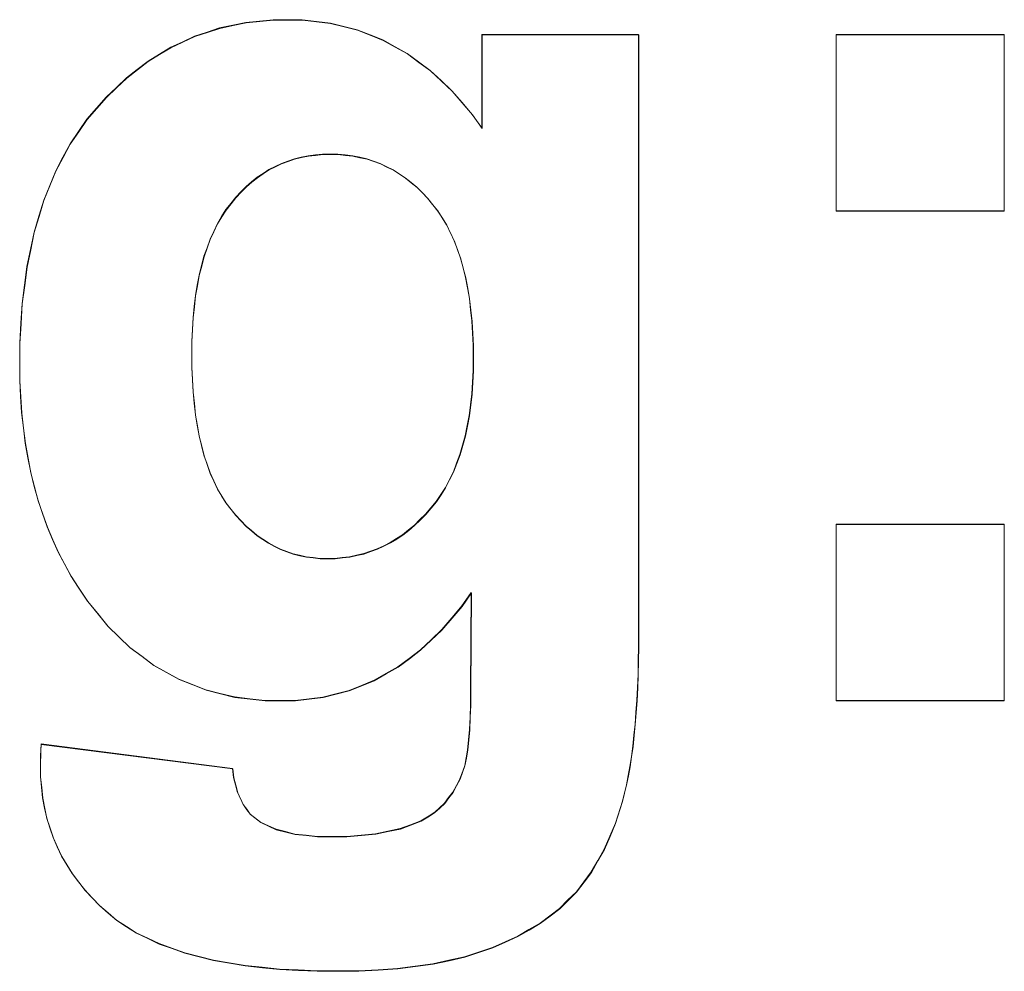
# Model space of a CAD drawing. Extents: x 229 to 926, y 37 to 878.
# Tile 79 of 163: x 327.1 to 329.78, y 823.79 to 826.38. Entities that reach past the tile are written whole.
import ezdxf
from ezdxf.lldxf.tags import DXFTag

# ---------------------------------------------------------------- set-up
doc = ezdxf.new("R2010")
doc.units = 0
doc.layers.get('0').update_dxf_attribs({"linetype": 'fein_strichliert', "lineweight": 13})
doc.layers.add('Beschriftung', color=7, linetype='Continuous', lineweight=25)
doc.layers.add('Beschriftung-A03CPAFWA9', color=7, linetype='Continuous', lineweight=25)
tags = doc.linetypes.add('fein_strichliert', pattern=[4, 1, -2, 1]).pattern_tags.tags
tags[8:9] = [DXFTag(74, 4), DXFTag(75, 0), DXFTag(340, '0'), DXFTag(46, 0.0), DXFTag(50, 0.0), DXFTag(44, 0.0), DXFTag(45, 0.0)]
tags[6:7] = [DXFTag(74, 4), DXFTag(75, 0), DXFTag(340, '0'), DXFTag(46, 0.0), DXFTag(50, 0.0), DXFTag(44, 0.0), DXFTag(45, 0.0)]
tags[4:5] = [DXFTag(74, 4), DXFTag(75, 0), DXFTag(340, '0'), DXFTag(46, 0.0), DXFTag(50, 0.0), DXFTag(44, 0.0), DXFTag(45, 0.0)]

# ---------------------------------------------------------------- blocks, each defined once
blk = doc.blocks.new('Referenz-A03CPAFUA9', base_point=(255.7277, 66.0323))
at = {"layer": 'Beschriftung', "color": 0, "lineweight": -2}
for p, q in [((327.7534, 826.3757), (327.7907, 826.3794)), ((327.7907, 826.3794), (327.8295, 826.3794)), ((327.8295, 826.3794), (327.8695, 826.3794)), ((327.8695, 826.3794), (327.9079, 826.3748)), ((327.6108, 826.3456), (327.6448, 826.3569)), ((327.6448, 826.3569), (327.6806, 826.3644)), ((327.6806, 826.3644), (327.7161, 826.372)), ((327.7161, 826.372), (327.7534, 826.3757)), ((327.9079, 826.3748), (327.9462, 826.3703)), ((327.9462, 826.3703), (327.9828, 826.3611)), ((327.9828, 826.3611), (328.0193, 826.3518)), ((327.5442, 826.3193), (327.5767, 826.3343)), ((327.5767, 826.3343), (327.6108, 826.3456)), ((328.0193, 826.3518), (328.0541, 826.3381)), ((328.0541, 826.3381), (328.0889, 826.3243)), ((328.3583, 826.085), (328.3583, 826.3395)), ((328.3583, 826.3395), (328.7848, 826.3395)), ((328.7848, 826.3395), (328.7848, 824.7132)), ((329.322, 825.8592), (329.322, 826.3395)), ((329.322, 826.3395), (329.7793, 826.3395)), ((329.7793, 826.3395), (329.7793, 825.8592)), ((327.4808, 826.2856), (327.5117, 826.3043)), ((327.5117, 826.3043), (327.5442, 826.3193)), ((328.0889, 826.3243), (328.122, 826.3058)), ((328.122, 826.3058), (328.155, 826.2874)), ((327.45, 826.2667), (327.4808, 826.2856)), ((328.155, 826.2874), (328.1863, 826.2644)), ((327.4207, 826.2442), (327.45, 826.2667)), ((328.1863, 826.2644), (328.2176, 826.2414)), ((327.3637, 826.1953), (327.3914, 826.2216)), ((327.3914, 826.2216), (327.4207, 826.2442)), ((328.2176, 826.2414), (328.2472, 826.2139)), ((327.3359, 826.1691), (327.3637, 826.1953)), ((328.2472, 826.2139), (328.2767, 826.1863)), ((327.3097, 826.139), (327.3359, 826.1691)), ((328.2767, 826.1863), (328.3045, 826.154)), ((327.2836, 826.1089), (327.3097, 826.139)), ((328.3045, 826.154), (328.3323, 826.1219)), ((328.3323, 826.1219), (328.3583, 826.085)), ((327.2607, 826.0755), (327.2836, 826.1089)), ((327.2379, 826.0421), (327.2607, 826.0755)), ((327.2183, 826.0054), (327.2379, 826.0421)), ((327.1987, 825.9686), (327.2183, 826.0054)), ((327.867, 826.0052), (327.8483, 826.001)), ((327.8857, 826.0095), (327.867, 826.0052)), ((327.9052, 826.0115), (327.8857, 826.0095)), ((327.9249, 826.0136), (327.9052, 826.0115)), ((327.9453, 826.0136), (327.9249, 826.0136)), ((327.9664, 826.0136), (327.9453, 826.0136)), ((327.9866, 826.0115), (327.9664, 826.0136)), ((328.0068, 826.0093), (327.9866, 826.0115)), ((328.026, 826.0051), (328.0068, 826.0093)), ((328.0453, 826.0008), (328.026, 826.0051)), ((327.7958, 825.9801), (327.7789, 825.9717)), ((327.8128, 825.9885), (327.7958, 825.9801)), ((327.8305, 825.9947), (327.8128, 825.9885)), ((327.8483, 826.001), (327.8305, 825.9947)), ((328.0637, 825.9944), (328.0453, 826.0008)), ((328.082, 825.988), (328.0637, 825.9944)), ((328.0995, 825.9795), (328.082, 825.988)), ((328.1169, 825.9709), (328.0995, 825.9795)), ((327.1823, 825.9284), (327.1987, 825.9686)), ((327.747, 825.9508), (327.7319, 825.9382)), ((327.7629, 825.9613), (327.747, 825.9508)), ((327.7789, 825.9717), (327.7629, 825.9613)), ((328.1334, 825.9602), (328.1169, 825.9709)), ((328.1499, 825.9496), (328.1334, 825.9602)), ((327.166, 825.8883), (327.1823, 825.9284)), ((327.7169, 825.9256), (327.7026, 825.911)), ((327.7319, 825.9382), (327.7169, 825.9256)), ((328.1655, 825.9368), (328.1499, 825.9496)), ((328.1812, 825.924), (328.1655, 825.9368)), ((328.1959, 825.909), (328.1812, 825.924)), ((327.7026, 825.911), (327.6884, 825.8964)), ((328.2106, 825.894), (328.1959, 825.909)), ((327.153, 825.8448), (327.166, 825.8883)), ((327.6752, 825.8796), (327.6619, 825.8628)), ((327.6884, 825.8964), (327.6752, 825.8796)), ((328.2244, 825.877), (328.2106, 825.894)), ((328.2382, 825.8599), (328.2244, 825.877)), ((327.1399, 825.8013), (327.153, 825.8448)), ((327.6502, 825.8439), (327.6386, 825.8249)), ((327.6619, 825.8628), (327.6502, 825.8439)), ((328.2503, 825.8406), (328.2382, 825.8599)), ((329.7793, 825.8592), (329.322, 825.8592)), ((327.6386, 825.8249), (327.6287, 825.8037)), ((328.2623, 825.8212), (328.2503, 825.8406)), ((328.2727, 825.7996), (328.2623, 825.8212)), ((327.1301, 825.7544), (327.1399, 825.8013)), ((327.6287, 825.8037), (327.6187, 825.7826)), ((328.283, 825.7781), (328.2727, 825.7996)), ((327.6187, 825.7826), (327.6104, 825.7592)), ((328.2916, 825.7541), (328.283, 825.7781)), ((327.1202, 825.7076), (327.1301, 825.7544)), ((327.6104, 825.7592), (327.6021, 825.7359)), ((328.3002, 825.7303), (328.2916, 825.7541)), ((327.5955, 825.7104), (327.5889, 825.6848)), ((327.6021, 825.7359), (327.5955, 825.7104)), ((328.3071, 825.7041), (328.3002, 825.7303)), ((327.1138, 825.6575), (327.1202, 825.7076)), ((327.5889, 825.6848), (327.5838, 825.657)), ((328.3141, 825.678), (328.3071, 825.7041)), ((327.1072, 825.6072), (327.1138, 825.6575)), ((327.5838, 825.657), (327.5788, 825.6293)), ((328.3192, 825.6496), (328.3141, 825.678)), ((327.5788, 825.6293), (327.5756, 825.5994)), ((328.3244, 825.6212), (328.3192, 825.6496)), ((327.1039, 825.5536), (327.1072, 825.6072)), ((328.3278, 825.5904), (328.3244, 825.6212)), ((327.5756, 825.5994), (327.5723, 825.5693)), ((328.3313, 825.5598), (328.3278, 825.5904)), ((327.1007, 825.5), (327.1039, 825.5536)), ((327.5723, 825.5693), (327.5706, 825.5372)), ((328.333, 825.5268), (328.3313, 825.5598)), ((327.5706, 825.5372), (327.5689, 825.505)), ((328.3348, 825.4939), (328.333, 825.5268)), ((327.1007, 825.4431), (327.1007, 825.5)), ((327.5689, 825.505), (327.5689, 825.4706)), ((327.5689, 825.4706), (327.5689, 825.4346)), ((328.3348, 825.4587), (328.3348, 825.4939)), ((327.1007, 825.3978), (327.1007, 825.4431)), ((328.3348, 825.425), (328.3348, 825.4587)), ((327.5689, 825.4346), (327.5706, 825.4009)), ((328.3329, 825.3934), (328.3348, 825.425)), ((327.1032, 825.3542), (327.1007, 825.3978)), ((327.5706, 825.4009), (327.5723, 825.3674)), ((328.3311, 825.3617), (328.3329, 825.3934)), ((327.5723, 825.3674), (327.5756, 825.3361)), ((328.3276, 825.3321), (328.3311, 825.3617)), ((327.1057, 825.3106), (327.1032, 825.3542)), ((327.5756, 825.3361), (327.5788, 825.3048)), ((327.1107, 825.269), (327.1057, 825.3106)), ((328.3239, 825.3025), (328.3276, 825.3321)), ((327.5788, 825.3048), (327.5838, 825.276)), ((328.3185, 825.2751), (328.3239, 825.3025)), ((327.1157, 825.2273), (327.1107, 825.269)), ((327.5838, 825.276), (327.5889, 825.2472)), ((328.3131, 825.2475), (328.3185, 825.2751)), ((327.5889, 825.2472), (327.5955, 825.2208)), ((328.3059, 825.222), (328.3131, 825.2475)), ((327.1231, 825.1875), (327.1157, 825.2273)), ((327.5955, 825.2208), (327.6021, 825.1944)), ((328.2987, 825.1966), (328.3059, 825.222)), ((327.1306, 825.1477), (327.1231, 825.1875)), ((327.6021, 825.1944), (327.6104, 825.1703)), ((328.2897, 825.1732), (328.2987, 825.1966)), ((327.1405, 825.1097), (327.1306, 825.1477)), ((327.6104, 825.1703), (327.6187, 825.1463)), ((328.2699, 825.1285), (328.2808, 825.1498)), ((328.2808, 825.1498), (328.2897, 825.1732)), ((327.6187, 825.1463), (327.6287, 825.1248)), ((327.6287, 825.1248), (327.6386, 825.1032)), ((328.2591, 825.1072), (328.2699, 825.1285)), ((327.1506, 825.0718), (327.1405, 825.1097)), ((327.6386, 825.1032), (327.6502, 825.084)), ((328.2466, 825.088), (328.2591, 825.1072)), ((327.163, 825.0357), (327.1506, 825.0718)), ((327.6502, 825.084), (327.6619, 825.0649)), ((328.2196, 825.0515), (328.234, 825.0688)), ((328.234, 825.0688), (328.2466, 825.088)), ((327.6619, 825.0649), (327.6752, 825.0481)), ((327.6752, 825.0481), (327.6884, 825.0314)), ((328.2052, 825.0343), (328.2196, 825.0515)), ((327.1754, 824.9996), (327.163, 825.0357)), ((327.6884, 825.0314), (327.7026, 825.0167)), ((327.7026, 825.0167), (327.7166, 825.0021)), ((328.1747, 825.0044), (328.1899, 825.0194)), ((328.1899, 825.0194), (328.2052, 825.0343)), ((327.1903, 824.9654), (327.1754, 824.9996)), ((327.7166, 825.0021), (327.7314, 824.9895)), ((327.7314, 824.9895), (327.7462, 824.9769)), ((328.1427, 824.9785), (328.1587, 824.9914)), ((328.1587, 824.9914), (328.1747, 825.0044)), ((329.322, 824.5273), (329.322, 825.0075)), ((329.322, 825.0075), (329.7793, 825.0075)), ((329.7793, 825.0075), (329.7793, 824.5273)), ((327.2053, 824.9311), (327.1903, 824.9654)), ((327.7462, 824.9769), (327.7619, 824.9665)), ((327.7619, 824.9665), (327.7774, 824.956)), ((328.109, 824.9571), (328.1259, 824.9678)), ((328.1259, 824.9678), (328.1427, 824.9785)), ((327.7774, 824.956), (327.7938, 824.9476)), ((327.7938, 824.9476), (327.8102, 824.9393)), ((327.8102, 824.9393), (327.8273, 824.933)), ((327.8273, 824.933), (327.8445, 824.9267)), ((328.0368, 824.927), (328.0552, 824.9335)), ((328.0552, 824.9335), (328.0737, 824.9399)), ((328.0737, 824.9399), (328.0913, 824.9485)), ((328.0913, 824.9485), (328.109, 824.9571)), ((327.2228, 824.8988), (327.2053, 824.9311)), ((327.8445, 824.9267), (327.8624, 824.9225)), ((327.8624, 824.9225), (327.8804, 824.9183)), ((327.8804, 824.9183), (327.899, 824.9162)), ((327.899, 824.9162), (327.9177, 824.9141)), ((327.9177, 824.9141), (327.9372, 824.9141)), ((327.9372, 824.9141), (327.9581, 824.9141)), ((327.9581, 824.9141), (327.9782, 824.9162)), ((327.9782, 824.9162), (327.9982, 824.9184)), ((327.9982, 824.9184), (328.0175, 824.9227)), ((328.0175, 824.9227), (328.0368, 824.927)), ((327.2402, 824.8665), (327.2228, 824.8988)), ((327.2601, 824.836), (327.2402, 824.8665)), ((327.2855, 824.7974), (327.2601, 824.836)), ((328.3296, 824.8212), (328.3038, 824.7845)), ((328.3275, 824.5561), (328.3296, 824.8212)), ((327.3132, 824.7637), (327.2855, 824.7974)), ((328.3038, 824.7845), (328.2765, 824.7524)), ((327.3409, 824.7299), (327.3132, 824.7637)), ((328.2765, 824.7524), (328.2492, 824.7202)), ((327.3708, 824.701), (327.3409, 824.7299)), ((328.2492, 824.7202), (328.2201, 824.6926)), ((327.4008, 824.672), (327.3708, 824.701)), ((328.2201, 824.6926), (328.1911, 824.6651)), ((328.7848, 824.7132), (328.7848, 824.6731)), ((327.433, 824.6479), (327.4008, 824.672)), ((328.1911, 824.6651), (328.1604, 824.6421)), ((328.7848, 824.6731), (328.784, 824.6356)), ((327.4652, 824.6238), (327.433, 824.6479)), ((328.1604, 824.6421), (328.1297, 824.6191)), ((327.4997, 824.6045), (327.4652, 824.6238)), ((328.1297, 824.6191), (328.0972, 824.6007)), ((328.784, 824.6356), (328.7832, 824.598)), ((327.5341, 824.5852), (327.4997, 824.6045)), ((327.5708, 824.5707), (327.5341, 824.5852)), ((328.0972, 824.6007), (328.065, 824.5824)), ((328.7832, 824.598), (328.7816, 824.5629)), ((327.6076, 824.5563), (327.5708, 824.5707)), ((328.0308, 824.5686), (327.9968, 824.5548)), ((328.065, 824.5824), (328.0308, 824.5686)), ((328.7816, 824.5629), (328.7801, 824.5279)), ((327.6466, 824.5466), (327.6076, 824.5563)), ((327.6856, 824.537), (327.6466, 824.5466)), ((327.7268, 824.5321), (327.6856, 824.537)), ((327.7681, 824.5273), (327.7268, 824.5321)), ((327.888, 824.5319), (327.8506, 824.5273)), ((327.9254, 824.5365), (327.888, 824.5319)), ((327.9611, 824.5457), (327.9254, 824.5365)), ((327.9968, 824.5548), (327.9611, 824.5457)), ((328.3275, 824.5159), (328.3275, 824.5561)), ((327.8117, 824.5273), (327.7681, 824.5273)), ((327.8506, 824.5273), (327.8117, 824.5273)), ((328.3261, 824.482), (328.3275, 824.5159)), ((328.7801, 824.5279), (328.7777, 824.4954)), ((329.7793, 824.5273), (329.322, 824.5273)), ((328.3248, 824.4482), (328.3261, 824.482)), ((328.7777, 824.4954), (328.7753, 824.4629)), ((328.7753, 824.4629), (328.7722, 824.433)), ((328.3222, 824.4206), (328.3248, 824.4482)), ((328.7722, 824.433), (328.769, 824.4029)), ((327.1579, 824.392), (327.1587, 824.4092)), ((327.1587, 824.4092), (327.6796, 824.3424)), ((328.3195, 824.393), (328.3222, 824.4206)), ((328.769, 824.4029), (328.7651, 824.3755)), ((327.1571, 824.363), (327.1575, 824.3775)), ((327.1575, 824.3775), (327.1579, 824.392)), ((328.3116, 824.3504), (328.3156, 824.3718)), ((328.3156, 824.3718), (328.3195, 824.393)), ((328.7651, 824.3755), (328.7612, 824.3482)), ((327.1571, 824.351), (327.1571, 824.363)), ((327.1571, 824.3207), (327.1571, 824.351)), ((328.3062, 824.3355), (328.3116, 824.3504)), ((328.7612, 824.3482), (328.7564, 824.3232)), ((327.16, 824.2916), (327.1571, 824.3207)), ((327.6796, 824.3424), (327.6828, 824.3183)), ((327.6828, 824.3183), (327.6882, 824.2979)), ((328.2985, 824.3146), (328.3062, 824.3355)), ((328.7564, 824.3232), (328.7517, 824.2983)), ((327.1629, 824.2626), (327.16, 824.2916)), ((327.6882, 824.2979), (327.6937, 824.2774)), ((328.2794, 824.2784), (328.289, 824.2965)), ((328.289, 824.2965), (328.2985, 824.3146)), ((328.7517, 824.2983), (328.7462, 824.276)), ((327.6937, 824.2774), (327.7012, 824.2608)), ((328.2565, 824.2481), (328.2679, 824.2632)), ((328.2679, 824.2632), (328.2794, 824.2784)), ((328.7462, 824.276), (328.7407, 824.2536)), ((327.1686, 824.2349), (327.1629, 824.2626)), ((327.7012, 824.2608), (327.7087, 824.2442)), ((327.7087, 824.2442), (327.7185, 824.2314)), ((328.2432, 824.2358), (328.2565, 824.2481)), ((328.7407, 824.2536), (328.7343, 824.2337)), ((327.1744, 824.2072), (327.1686, 824.2349)), ((327.7185, 824.2314), (327.7282, 824.2185)), ((327.7282, 824.2185), (327.7399, 824.2094)), ((327.7399, 824.2094), (327.7563, 824.1966)), ((328.1925, 824.2), (328.2149, 824.214)), ((328.2149, 824.214), (328.2299, 824.2235)), ((328.2299, 824.2235), (328.2432, 824.2358)), ((328.7343, 824.2337), (328.7218, 824.1941)), ((327.183, 824.1808), (327.1744, 824.2072)), ((327.7563, 824.1966), (327.7774, 824.1868)), ((327.7774, 824.1868), (327.7983, 824.1771)), ((328.1364, 824.1788), (328.1644, 824.1894)), ((328.1644, 824.1894), (328.1925, 824.2)), ((328.7218, 824.1941), (328.7066, 824.1586)), ((327.1917, 824.1543), (327.183, 824.1808)), ((327.7983, 824.1771), (327.824, 824.1706)), ((327.824, 824.1706), (327.8497, 824.1641)), ((327.8497, 824.1641), (327.8801, 824.1609)), ((327.8801, 824.1609), (327.9105, 824.1576)), ((327.9105, 824.1576), (327.9456, 824.1576)), ((327.9456, 824.1576), (327.9905, 824.1576)), ((327.9905, 824.1576), (328.0297, 824.1612)), ((328.0297, 824.1612), (328.069, 824.1646)), ((328.069, 824.1646), (328.1027, 824.1718)), ((328.1027, 824.1718), (328.1364, 824.1788)), ((328.7066, 824.1586), (328.6914, 824.1233)), ((327.2031, 824.1293), (327.1917, 824.1543)), ((327.2146, 824.1043), (327.2031, 824.1293)), ((327.2289, 824.0805), (327.2146, 824.1043)), ((328.6914, 824.1233), (328.6737, 824.0921)), ((327.2434, 824.0567), (327.2289, 824.0805)), ((328.6737, 824.0921), (328.656, 824.0609)), ((327.2606, 824.0343), (327.2434, 824.0567)), ((328.656, 824.0609), (328.6358, 824.0341)), ((327.2778, 824.0119), (327.2606, 824.0343)), ((328.6358, 824.0341), (328.6155, 824.0072)), ((327.298, 823.9908), (327.2778, 824.0119)), ((328.6155, 824.0072), (328.5927, 823.9847)), ((327.3181, 823.9697), (327.298, 823.9908)), ((327.3411, 823.95), (327.3181, 823.9697)), ((328.5927, 823.9847), (328.57, 823.9619)), ((327.3641, 823.9301), (327.3411, 823.95)), ((328.5433, 823.9418), (328.5167, 823.9217)), ((328.57, 823.9619), (328.5433, 823.9418)), ((327.3911, 823.9129), (327.3641, 823.9301)), ((328.5167, 823.9217), (328.4863, 823.904)), ((327.418, 823.8956), (327.3911, 823.9129)), ((327.449, 823.8808), (327.418, 823.8956)), ((328.4863, 823.904), (328.4559, 823.8863)), ((327.48, 823.8659), (327.449, 823.8808)), ((327.515, 823.8535), (327.48, 823.8659)), ((328.4216, 823.871), (328.3875, 823.8557)), ((328.4559, 823.8863), (328.4216, 823.871)), ((327.5499, 823.8412), (327.515, 823.8535)), ((327.5889, 823.8313), (327.5499, 823.8412)), ((328.3494, 823.8429), (328.3113, 823.8302)), ((328.3875, 823.8557), (328.3494, 823.8429)), ((327.6279, 823.8214), (327.5889, 823.8313)), ((327.6708, 823.814), (327.6279, 823.8214)), ((327.7138, 823.8066), (327.6708, 823.814)), ((328.2252, 823.811), (328.177, 823.8046)), ((328.2683, 823.8206), (328.2252, 823.811)), ((328.3113, 823.8302), (328.2683, 823.8206)), ((327.7608, 823.8017), (327.7138, 823.8066)), ((327.8076, 823.7967), (327.7608, 823.8017)), ((327.8586, 823.7943), (327.8076, 823.7967)), ((327.9095, 823.7918), (327.8586, 823.7943)), ((327.9645, 823.7918), (327.9095, 823.7918)), ((328.0227, 823.7918), (327.9645, 823.7918)), ((328.0758, 823.795), (328.0227, 823.7918)), ((328.129, 823.7982), (328.0758, 823.795)), ((328.177, 823.8046), (328.129, 823.7982))]:
    blk.add_line(p, q, dxfattribs=at)
blk = doc.blocks.new('Referenz-A03CPAG8A9', base_point=(281.5986, 66.0323))
at = {"layer": 'Beschriftung-A03CPAFWA9', "color": 0, "lineweight": -2}
for p, q in [((327.6114, 826.3445), (327.6455, 826.3558)), ((327.6455, 826.3558), (327.6812, 826.3633)), ((327.6812, 826.3633), (327.7168, 826.3709)), ((327.7168, 826.3709), (327.7541, 826.3746)), ((327.7541, 826.3746), (327.7913, 826.3784)), ((327.7913, 826.3784), (327.8301, 826.3784)), ((327.8301, 826.3784), (327.8701, 826.3784)), ((327.8701, 826.3784), (327.9085, 826.3737)), ((327.9085, 826.3737), (327.9468, 826.3692)), ((327.9468, 826.3692), (327.9834, 826.36)), ((327.9834, 826.36), (328.0199, 826.3507)), ((327.5448, 826.3182), (327.5774, 826.3333)), ((327.5774, 826.3333), (327.6114, 826.3445)), ((328.0199, 826.3507), (328.0547, 826.337)), ((328.0547, 826.337), (328.0896, 826.3232)), ((328.3589, 826.0839), (328.3589, 826.3384)), ((328.3589, 826.3384), (328.7854, 826.3384)), ((328.7854, 826.3384), (328.7854, 824.7121)), ((329.3226, 825.8582), (329.3226, 826.3384)), ((329.3226, 826.3384), (329.7799, 826.3384)), ((329.7799, 826.3384), (329.7799, 825.8582)), ((327.4815, 826.2845), (327.5123, 826.3032)), ((327.5123, 826.3032), (327.5448, 826.3182)), ((328.0896, 826.3232), (328.1226, 826.3047)), ((328.1226, 826.3047), (328.1556, 826.2863)), ((327.4506, 826.2656), (327.4815, 826.2845)), ((328.1556, 826.2863), (328.1869, 826.2633)), ((327.4213, 826.2431), (327.4506, 826.2656)), ((328.1869, 826.2633), (328.2182, 826.2403)), ((327.3643, 826.1942), (327.392, 826.2205)), ((327.392, 826.2205), (327.4213, 826.2431)), ((328.2182, 826.2403), (328.2478, 826.2128)), ((327.3365, 826.168), (327.3643, 826.1942)), ((328.2478, 826.2128), (328.2773, 826.1852)), ((327.3103, 826.1379), (327.3365, 826.168)), ((328.2773, 826.1852), (328.3051, 826.153)), ((328.3051, 826.153), (328.3329, 826.1208)), ((327.2842, 826.1078), (327.3103, 826.1379)), ((328.3329, 826.1208), (328.3589, 826.0839)), ((327.2614, 826.0744), (327.2842, 826.1078)), ((327.2385, 826.041), (327.2614, 826.0744)), ((327.219, 826.0043), (327.2385, 826.041)), ((327.8863, 826.0084), (327.8676, 826.0042)), ((327.9059, 826.0104), (327.8863, 826.0084)), ((327.9255, 826.0125), (327.9059, 826.0104)), ((327.946, 826.0125), (327.9255, 826.0125)), ((327.9671, 826.0125), (327.946, 826.0125)), ((327.9872, 826.0104), (327.9671, 826.0125)), ((328.0074, 826.0082), (327.9872, 826.0104)), ((328.0266, 826.004), (328.0074, 826.0082)), ((327.1993, 825.9675), (327.219, 826.0043)), ((327.7964, 825.979), (327.7796, 825.9706)), ((327.8134, 825.9874), (327.7964, 825.979)), ((327.8311, 825.9937), (327.8134, 825.9874)), ((327.8489, 825.9999), (327.8311, 825.9937)), ((327.8676, 826.0042), (327.8489, 825.9999)), ((328.0459, 825.9997), (328.0266, 826.004)), ((328.0643, 825.9933), (328.0459, 825.9997)), ((328.0826, 825.9869), (328.0643, 825.9933)), ((328.1001, 825.9784), (328.0826, 825.9869)), ((328.1175, 825.9698), (328.1001, 825.9784)), ((327.183, 825.9273), (327.1993, 825.9675)), ((327.7636, 825.9602), (327.7476, 825.9497)), ((327.7796, 825.9706), (327.7636, 825.9602)), ((328.1341, 825.9591), (328.1175, 825.9698)), ((328.1505, 825.9485), (328.1341, 825.9591)), ((327.1667, 825.8872), (327.183, 825.9273)), ((327.7175, 825.9246), (327.7033, 825.9099)), ((327.7326, 825.9371), (327.7175, 825.9246)), ((327.7476, 825.9497), (327.7326, 825.9371)), ((328.1662, 825.9357), (328.1505, 825.9485)), ((328.1819, 825.9229), (328.1662, 825.9357)), ((327.7033, 825.9099), (327.6891, 825.8953)), ((328.1966, 825.908), (328.1819, 825.9229)), ((328.2112, 825.8929), (328.1966, 825.908)), ((327.1536, 825.8437), (327.1667, 825.8872)), ((327.6758, 825.8785), (327.6625, 825.8617)), ((327.6891, 825.8953), (327.6758, 825.8785)), ((328.225, 825.8759), (328.2112, 825.8929)), ((328.2389, 825.8588), (328.225, 825.8759)), ((327.1405, 825.8002), (327.1536, 825.8437)), ((327.6625, 825.8617), (327.6508, 825.8428)), ((328.2509, 825.8395), (328.2389, 825.8588)), ((329.7799, 825.8582), (329.3226, 825.8582)), ((327.6393, 825.8239), (327.6293, 825.8026)), ((327.6508, 825.8428), (327.6393, 825.8239)), ((328.2629, 825.8201), (328.2509, 825.8395)), ((328.2733, 825.7985), (328.2629, 825.8201)), ((327.1308, 825.7534), (327.1405, 825.8002)), ((327.6293, 825.8026), (327.6194, 825.7815)), ((328.2836, 825.777), (328.2733, 825.7985)), ((327.6194, 825.7815), (327.6111, 825.7581)), ((328.2922, 825.7531), (328.2836, 825.777)), ((327.1209, 825.7065), (327.1308, 825.7534)), ((327.6111, 825.7581), (327.6028, 825.7348)), ((328.3009, 825.7292), (328.2922, 825.7531)), ((327.6028, 825.7348), (327.5961, 825.7093)), ((328.3078, 825.7031), (328.3009, 825.7292)), ((327.1144, 825.6564), (327.1209, 825.7065)), ((327.5895, 825.6837), (327.5844, 825.6559)), ((327.5961, 825.7093), (327.5895, 825.6837)), ((328.3147, 825.6769), (328.3078, 825.7031)), ((327.1078, 825.6061), (327.1144, 825.6564)), ((328.3199, 825.6486), (328.3147, 825.6769)), ((327.5844, 825.6559), (327.5794, 825.6282)), ((328.325, 825.6201), (328.3199, 825.6486)), ((327.1046, 825.5525), (327.1078, 825.6061)), ((327.5794, 825.6282), (327.5762, 825.5983)), ((328.3285, 825.5894), (328.325, 825.6201)), ((327.5762, 825.5983), (327.5729, 825.5682)), ((328.3319, 825.5587), (328.3285, 825.5894)), ((327.1014, 825.499), (327.1046, 825.5525)), ((327.5729, 825.5682), (327.5712, 825.5361)), ((328.3336, 825.5258), (328.3319, 825.5587)), ((327.5712, 825.5361), (327.5695, 825.5039)), ((328.3354, 825.4929), (328.3336, 825.5258)), ((327.1014, 825.442), (327.1014, 825.499)), ((327.5695, 825.5039), (327.5695, 825.4695)), ((327.5695, 825.4695), (327.5695, 825.4335)), ((328.3354, 825.4576), (328.3354, 825.4929)), ((327.1014, 825.3967), (327.1014, 825.442)), ((328.3354, 825.4239), (328.3354, 825.4576)), ((327.5695, 825.4335), (327.5712, 825.3998)), ((328.3335, 825.3923), (328.3354, 825.4239)), ((327.1039, 825.3532), (327.1014, 825.3967)), ((327.5712, 825.3998), (327.5729, 825.3663)), ((328.3318, 825.3607), (328.3335, 825.3923)), ((327.5729, 825.3663), (327.5762, 825.335)), ((327.1064, 825.3095), (327.1039, 825.3532)), ((327.5762, 825.335), (327.5794, 825.3037)), ((328.3282, 825.331), (328.3318, 825.3607)), ((327.1113, 825.2679), (327.1064, 825.3095)), ((328.3246, 825.3015), (328.3282, 825.331)), ((327.5794, 825.3037), (327.5844, 825.275)), ((328.3191, 825.274), (328.3246, 825.3015)), ((327.1163, 825.2262), (327.1113, 825.2679)), ((327.5844, 825.275), (327.5895, 825.2461)), ((328.3138, 825.2465), (328.3191, 825.274)), ((327.5895, 825.2461), (327.5961, 825.2197)), ((328.3065, 825.221), (328.3138, 825.2465)), ((327.1238, 825.1864), (327.1163, 825.2262)), ((327.5961, 825.2197), (327.6028, 825.1934)), ((328.2993, 825.1956), (328.3065, 825.221)), ((327.1312, 825.1466), (327.1238, 825.1864)), ((327.6028, 825.1934), (327.6111, 825.1693)), ((328.2904, 825.1721), (328.2993, 825.1956)), ((327.6111, 825.1693), (327.6194, 825.1453)), ((328.2705, 825.1274), (328.2814, 825.1487)), ((328.2814, 825.1487), (328.2904, 825.1721)), ((327.1411, 825.1086), (327.1312, 825.1466)), ((327.6194, 825.1453), (327.6293, 825.1237)), ((327.6293, 825.1237), (327.6393, 825.1021)), ((328.2597, 825.1061), (328.2705, 825.1274)), ((327.1512, 825.0707), (327.1411, 825.1086)), ((327.6393, 825.1021), (327.6508, 825.083)), ((328.2472, 825.0869), (328.2597, 825.1061)), ((327.1636, 825.0346), (327.1512, 825.0707)), ((327.6508, 825.083), (327.6625, 825.0638)), ((328.2202, 825.0504), (328.2346, 825.0677)), ((328.2346, 825.0677), (328.2472, 825.0869)), ((327.6625, 825.0638), (327.6758, 825.0471)), ((327.6758, 825.0471), (327.6891, 825.0303)), ((328.2058, 825.0333), (328.2202, 825.0504)), ((327.1761, 824.9985), (327.1636, 825.0346)), ((327.6891, 825.0303), (327.7032, 825.0156)), ((327.7032, 825.0156), (327.7172, 825.001)), ((328.1753, 825.0033), (328.1905, 825.0183)), ((328.1905, 825.0183), (328.2058, 825.0333)), ((327.191, 824.9643), (327.1761, 824.9985)), ((327.7172, 825.001), (327.732, 824.9885)), ((327.732, 824.9885), (327.7469, 824.9758)), ((328.1433, 824.9774), (328.1593, 824.9903)), ((328.1593, 824.9903), (328.1753, 825.0033)), ((329.3226, 824.5262), (329.3226, 825.0064)), ((329.3226, 825.0064), (329.7799, 825.0064)), ((329.7799, 825.0064), (329.7799, 824.5262)), ((327.206, 824.9301), (327.191, 824.9643)), ((327.7469, 824.9758), (327.7625, 824.9655)), ((327.7625, 824.9655), (327.778, 824.955)), ((328.1096, 824.956), (328.1265, 824.9667)), ((328.1265, 824.9667), (328.1433, 824.9774)), ((327.778, 824.955), (327.7945, 824.9465)), ((327.7945, 824.9465), (327.8108, 824.9382)), ((327.8108, 824.9382), (327.828, 824.9319)), ((328.0559, 824.9324), (328.0744, 824.9388)), ((328.0744, 824.9388), (328.0919, 824.9474)), ((328.0919, 824.9474), (328.1096, 824.956)), ((327.2234, 824.8978), (327.206, 824.9301)), ((327.828, 824.9319), (327.8451, 824.9257)), ((327.8451, 824.9257), (327.8631, 824.9214)), ((327.8631, 824.9214), (327.881, 824.9172)), ((327.881, 824.9172), (327.8996, 824.9152)), ((327.8996, 824.9152), (327.9184, 824.913)), ((327.9184, 824.913), (327.9378, 824.913)), ((327.9378, 824.913), (327.9587, 824.913)), ((327.9587, 824.913), (327.9788, 824.9152)), ((327.9788, 824.9152), (327.9989, 824.9173)), ((327.9989, 824.9173), (328.0182, 824.9216)), ((328.0182, 824.9216), (328.0374, 824.9259)), ((328.0374, 824.9259), (328.0559, 824.9324)), ((327.2408, 824.8654), (327.2234, 824.8978)), ((327.2608, 824.8349), (327.2408, 824.8654)), ((327.2862, 824.7963), (327.2608, 824.8349)), ((328.3302, 824.8201), (328.3045, 824.7835)), ((328.3281, 824.555), (328.3302, 824.8201)), ((327.3138, 824.7626), (327.2862, 824.7963)), ((328.3045, 824.7835), (328.2771, 824.7513)), ((327.3415, 824.7288), (327.3138, 824.7626)), ((328.2771, 824.7513), (328.2498, 824.7191)), ((327.3714, 824.6999), (327.3415, 824.7288)), ((328.2498, 824.7191), (328.2207, 824.6915)), ((327.4014, 824.6709), (327.3714, 824.6999)), ((328.2207, 824.6915), (328.1917, 824.664)), ((328.7854, 824.7121), (328.7854, 824.6721)), ((327.4336, 824.6469), (327.4014, 824.6709)), ((328.7854, 824.6721), (328.7846, 824.6345)), ((327.4659, 824.6227), (327.4336, 824.6469)), ((328.161, 824.6411), (328.1303, 824.618)), ((328.1917, 824.664), (328.161, 824.6411)), ((327.5003, 824.6034), (327.4659, 824.6227)), ((328.1303, 824.618), (328.0979, 824.5997)), ((328.7846, 824.6345), (328.7838, 824.5969)), ((327.5348, 824.5842), (327.5003, 824.6034)), ((328.0979, 824.5997), (328.0656, 824.5813)), ((328.7838, 824.5969), (328.7823, 824.5618)), ((327.5714, 824.5696), (327.5348, 824.5842)), ((327.6082, 824.5552), (327.5714, 824.5696)), ((328.0315, 824.5675), (327.9975, 824.5538)), ((328.0656, 824.5813), (328.0315, 824.5675)), ((328.7823, 824.5618), (328.7807, 824.5269)), ((327.6472, 824.5455), (327.6082, 824.5552)), ((327.6863, 824.5359), (327.6472, 824.5455)), ((327.7274, 824.531), (327.6863, 824.5359)), ((327.7687, 824.5262), (327.7274, 824.531)), ((327.8886, 824.5308), (327.8512, 824.5262)), ((327.9261, 824.5354), (327.8886, 824.5308)), ((327.9618, 824.5446), (327.9261, 824.5354)), ((327.9975, 824.5538), (327.9618, 824.5446)), ((328.3281, 824.5148), (328.3281, 824.555)), ((327.8123, 824.5262), (327.7687, 824.5262)), ((327.8512, 824.5262), (327.8123, 824.5262)), ((328.3268, 824.481), (328.3281, 824.5148)), ((328.7807, 824.5269), (328.7783, 824.4943)), ((329.7799, 824.5262), (329.3226, 824.5262)), ((328.3255, 824.4471), (328.3268, 824.481)), ((328.7783, 824.4943), (328.7759, 824.4619)), ((328.7759, 824.4619), (328.7728, 824.4319)), ((328.3228, 824.4196), (328.3255, 824.4471)), ((328.7728, 824.4319), (328.7696, 824.4019)), ((327.1585, 824.3909), (327.1593, 824.4081)), ((327.1593, 824.4081), (327.6803, 824.3414)), ((328.3201, 824.3919), (328.3228, 824.4196)), ((328.7696, 824.4019), (328.7657, 824.3745)), ((327.1577, 824.3619), (327.1582, 824.3765)), ((327.1582, 824.3765), (327.1585, 824.3909)), ((328.3122, 824.3494), (328.3162, 824.3707)), ((328.3162, 824.3707), (328.3201, 824.3919)), ((328.7657, 824.3745), (328.7618, 824.3471)), ((327.1577, 824.3499), (327.1577, 824.3619)), ((327.1577, 824.3196), (327.1577, 824.3499)), ((328.3069, 824.3344), (328.3122, 824.3494)), ((328.7618, 824.3471), (328.757, 824.3221)), ((327.1607, 824.2905), (327.1577, 824.3196)), ((327.6803, 824.3414), (327.6834, 824.3173)), ((327.6834, 824.3173), (327.6889, 824.2968)), ((328.2992, 824.3135), (328.3069, 824.3344)), ((328.757, 824.3221), (328.7523, 824.2972)), ((327.1635, 824.2615), (327.1607, 824.2905)), ((327.6889, 824.2968), (327.6943, 824.2764)), ((328.28, 824.2773), (328.2896, 824.2954)), ((328.2896, 824.2954), (328.2992, 824.3135)), ((328.7523, 824.2972), (328.7468, 824.2749)), ((327.6943, 824.2764), (327.7019, 824.2598)), ((328.2685, 824.2622), (328.28, 824.2773)), ((328.7468, 824.2749), (328.7413, 824.2525)), ((327.1693, 824.2338), (327.1635, 824.2615)), ((327.7019, 824.2598), (327.7094, 824.2432)), ((327.7094, 824.2432), (327.7191, 824.2303)), ((328.2438, 824.2347), (328.2572, 824.247)), ((328.2572, 824.247), (328.2685, 824.2622)), ((328.7413, 824.2525), (328.735, 824.2327)), ((327.175, 824.2061), (327.1693, 824.2338)), ((327.7191, 824.2303), (327.7288, 824.2175)), ((327.7288, 824.2175), (327.7406, 824.2084)), ((328.1931, 824.1989), (328.2155, 824.213)), ((328.2155, 824.213), (328.2306, 824.2224)), ((328.2306, 824.2224), (328.2438, 824.2347)), ((328.735, 824.2327), (328.7224, 824.193)), ((327.1836, 824.1797), (327.175, 824.2061)), ((327.7406, 824.2084), (327.7569, 824.1955)), ((327.7569, 824.1955), (327.778, 824.1857)), ((327.778, 824.1857), (327.7989, 824.176)), ((328.137, 824.1777), (328.1651, 824.1883)), ((328.1651, 824.1883), (328.1931, 824.1989)), ((328.7224, 824.193), (328.7072, 824.1575)), ((327.1923, 824.1533), (327.1836, 824.1797)), ((327.7989, 824.176), (327.8247, 824.1696)), ((327.8247, 824.1696), (327.8504, 824.163)), ((327.8504, 824.163), (327.8807, 824.1598)), ((327.8807, 824.1598), (327.9111, 824.1566)), ((327.9111, 824.1566), (327.9462, 824.1566)), ((327.9462, 824.1566), (327.9911, 824.1566)), ((327.9911, 824.1566), (328.0304, 824.1601)), ((328.0304, 824.1601), (328.0697, 824.1636)), ((328.0697, 824.1636), (328.1033, 824.1707)), ((328.1033, 824.1707), (328.137, 824.1777)), ((328.7072, 824.1575), (328.692, 824.1222)), ((327.2038, 824.1282), (327.1923, 824.1533)), ((327.2152, 824.1032), (327.2038, 824.1282)), ((327.2296, 824.0795), (327.2152, 824.1032)), ((328.692, 824.1222), (328.6743, 824.091)), ((327.244, 824.0557), (327.2296, 824.0795)), ((328.6743, 824.091), (328.6566, 824.0599)), ((327.2612, 824.0333), (327.244, 824.0557)), ((328.6566, 824.0599), (328.6364, 824.033)), ((327.2785, 824.0108), (327.2612, 824.0333)), ((328.6364, 824.033), (328.6161, 824.0061)), ((327.2986, 823.9898), (327.2785, 824.0108)), ((328.6161, 824.0061), (328.5933, 823.9836)), ((327.3187, 823.9686), (327.2986, 823.9898)), ((327.3417, 823.9489), (327.3187, 823.9686)), ((328.5933, 823.9836), (328.5706, 823.9609)), ((327.3647, 823.9291), (327.3417, 823.9489)), ((328.5706, 823.9609), (328.5439, 823.9407)), ((327.3917, 823.9118), (327.3647, 823.9291)), ((328.5174, 823.9206), (328.4869, 823.9029)), ((328.5439, 823.9407), (328.5174, 823.9206)), ((327.4186, 823.8945), (327.3917, 823.9118)), ((327.4496, 823.8797), (327.4186, 823.8945)), ((328.4869, 823.9029), (328.4565, 823.8853)), ((327.4806, 823.8649), (327.4496, 823.8797)), ((327.5156, 823.8525), (327.4806, 823.8649)), ((328.4223, 823.8699), (328.3881, 823.8547)), ((328.4565, 823.8853), (328.4223, 823.8699)), ((327.5505, 823.8401), (327.5156, 823.8525)), ((327.5895, 823.8303), (327.5505, 823.8401)), ((328.3501, 823.8419), (328.3119, 823.8291)), ((328.3881, 823.8547), (328.3501, 823.8419)), ((327.6285, 823.8204), (327.5895, 823.8303)), ((327.6714, 823.8129), (327.6285, 823.8204)), ((327.7144, 823.8055), (327.6714, 823.8129)), ((328.2258, 823.8099), (328.1776, 823.8035)), ((328.2689, 823.8195), (328.2258, 823.8099)), ((328.3119, 823.8291), (328.2689, 823.8195)), ((327.7614, 823.8006), (327.7144, 823.8055)), ((327.8083, 823.7956), (327.7614, 823.8006)), ((327.8592, 823.7932), (327.8083, 823.7956)), ((327.9101, 823.7907), (327.8592, 823.7932)), ((327.9651, 823.7907), (327.9101, 823.7907)), ((328.0233, 823.7907), (327.9651, 823.7907)), ((328.0764, 823.794), (328.0233, 823.7907)), ((328.1296, 823.7971), (328.0764, 823.794)), ((328.1776, 823.8035), (328.1296, 823.7971))]:
    blk.add_line(p, q, dxfattribs=at)

msp = doc.modelspace()

# ---------------------------------------------------------------- block references
at = {"color": 251, "lineweight": 13, "ltscale": 0.13, "true_color": 0x606060}
for name, p in [('Referenz-A03CPAFUA9', (255.7277, 66.0323)), ('Referenz-A03CPAG8A9', (281.5986, 66.0323))]:
    msp.add_blockref(name, p, dxfattribs=at)

doc.saveas('drawing.dxf')
